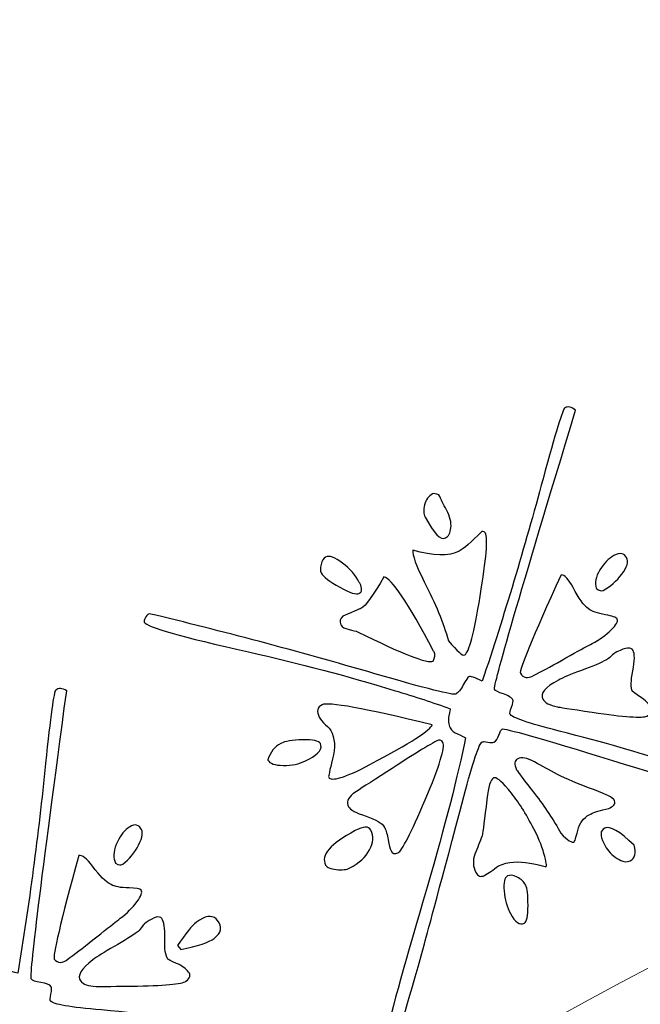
# Model space of a CAD drawing. Header units: millimetres. Extents: x -252 to 241, y -136 to 236.
# Tile 32 of 70: x -177.38 to -172.92, y 8.18 to 15.25. Entities that reach past the tile are written whole.
import ezdxf

# ---------------------------------------------------------------- set-up
doc = ezdxf.new("R2010")
doc.units = ezdxf.units.MM
doc.header["$MEASUREMENT"] = 0
doc.layers.add('Layer 1', color=7, linetype='Continuous')

msp = doc.modelspace()

# ---------------------------------------------------------------- linework, layer by layer
at = {"layer": 'Layer 1', "color": 3, "lineweight": 9}
for points, knots in [([(-73.4539, -53.3216), (-73.4539, -53.3216), (-73.4539, -56.715), (-73.4539, -56.715), (-73.4539, -56.715), (-80.2408, -56.715), (-80.2408, -56.715), (-80.2408, -56.715), (-80.2408, -53.3368), (-80.2408, -53.3368), (-80.2408, -53.3368), (-83.4412, -53.3368), (-83.4412, -53.3368), (-83.4412, -53.3368), (-83.4412, -56.715), (-83.4412, -56.715), (-83.4412, -56.715), (-87.0284, -56.715), (-87.0284, -56.715), (-87.0284, -56.715), (-87.0284, -53.3368), (-87.0284, -53.3368), (-87.0284, -53.3368), (-90.2288, -53.3368), (-90.2288, -53.3368), (-90.2288, -53.3368), (-90.2288, -56.715), (-90.2288, -56.715), (-90.2288, -56.715), (-93.8153, -56.715), (-93.8153, -56.715), (-93.8153, -56.715), (-93.8153, -53.3368), (-93.8153, -53.3368), (-93.8153, -53.3368), (-154.1665, -53.3368), (-154.1665, -53.3368), (-154.1665, -53.3368), (-154.1666, -56.715), (-154.1666, -56.715), (-154.1666, -56.715), (-157.7539, -56.715), (-157.7539, -56.715), (-157.7539, -56.715), (-157.7539, -53.3368), (-157.7539, -53.3368), (-157.7539, -53.3368), (-160.9543, -53.3368), (-160.9543, -53.3368), (-160.9543, -53.3368), (-160.9543, -56.715), (-160.9543, -56.715), (-160.9543, -56.715), (-164.5408, -56.715), (-164.5408, -56.715), (-164.5408, -56.715), (-164.5408, -53.3368), (-164.5408, -53.3368), (-164.5408, -53.3368), (-167.7412, -53.3368), (-167.7412, -53.3368), (-167.7412, -53.3368), (-167.7412, -56.715), (-167.7412, -56.715), (-167.7412, -56.715), (-171.3285, -56.715), (-171.3285, -56.715), (-171.3285, -56.715), (-171.3285, -53.3368), (-171.3285, -53.3368), (-171.3285, -53.3368), (-231.6645, -53.3368), (-231.6645, -53.3368), (-231.6645, -53.3368), (-231.6645, -56.715), (-231.6645, -56.715), (-231.6645, -56.715), (-235.2662, -56.715), (-235.2662, -56.715), (-235.2662, -56.715), (-235.2662, -53.3368), (-235.2662, -53.3368), (-235.2662, -53.3368), (-238.4666, -53.3368), (-238.4666, -53.3368), (-238.4666, -53.3368), (-238.4666, -56.715), (-238.4666, -56.715), (-238.4666, -56.715), (-242.0534, -56.715), (-242.0534, -56.715), (-242.0534, -56.715), (-242.0534, -53.3368), (-242.0534, -53.3368), (-242.0534, -53.3368), (-245.2538, -53.3368), (-245.2538, -53.3368), (-245.2538, -53.3368), (-245.2538, -56.715), (-245.2538, -56.715), (-245.2538, -56.715), (-252.0411, -56.715), (-252.0411, -56.715), (-252.0411, -56.715), (-252.0412, -53.3216), (-252.0412, -53.3216), (-252.0412, -53.3216), (-248.663, -53.3216), (-248.663, -53.3216), (-248.663, -53.3216), (-248.663, -50.1203), (-248.663, -50.1203), (-248.663, -50.1203), (-252.0412, -50.1203), (-252.0412, -50.1203), (-252.0412, -50.1203), (-252.0412, -46.5339), (-252.0412, -46.5339), (-252.0412, -46.5339), (-248.663, -46.5339), (-248.663, -46.5339), (-248.663, -46.5339), (-248.663, -43.3335), (-248.663, -43.3335), (-248.663, -43.3335), (-252.0412, -43.3335), (-252.0412, -43.3335), (-252.0412, -43.3335), (-252.0412, -39.747), (-252.0412, -39.747), (-252.0412, -39.747), (-248.663, -39.747), (-248.663, -39.747), (-248.663, -39.747), (-248.663, 17.2489), (-248.663, 17.2489), (-248.663, 17.2489), (-252.0412, 17.2489), (-252.0412, 17.2489), (-252.0412, 17.2489), (-252.0412, 20.8354), (-252.0412, 20.8354), (-252.0412, 20.8354), (-248.663, 20.8354), (-248.663, 20.8354), (-248.663, 20.8354), (-248.663, 24.0366), (-248.663, 24.0366), (-248.663, 24.0366), (-252.0412, 24.0366), (-252.0412, 24.0366), (-252.0412, 24.0366), (-252.0412, 27.6231), (-252.0412, 27.6231), (-252.0412, 27.6231), (-248.663, 27.6231), (-248.663, 27.6231), (-248.663, 27.6231), (-248.663, 30.8235), (-248.663, 30.8235), (-248.663, 30.8235), (-252.0412, 30.8235), (-252.0412, 30.8235), (-252.0412, 30.8235), (-252.0412, 34.217), (-252.0412, 34.217), (-252.0412, 34.217), (-245.2539, 34.217), (-245.2539, 34.217), (-245.2539, 34.217), (-245.2538, 30.8388), (-245.2538, 30.8388), (-245.2538, 30.8388), (-242.0534, 30.8388), (-242.0534, 30.8388), (-242.0534, 30.8388), (-242.0534, 34.217), (-242.0534, 34.217), (-242.0534, 34.217), (-238.4666, 34.217), (-238.4666, 34.217), (-238.4666, 34.217), (-238.4666, 30.8388), (-238.4666, 30.8388), (-238.4666, 30.8388), (-235.2662, 30.8388), (-235.2662, 30.8388), (-235.2662, 30.8388), (-235.2662, 34.217), (-235.2662, 34.217), (-235.2662, 34.217), (-231.6645, 34.217), (-231.6645, 34.217), (-231.6645, 34.217), (-231.6645, 30.8388), (-231.6645, 30.8388), (-231.6645, 30.8388), (-171.1346, 30.8388), (-171.1346, 30.8388), (-171.1346, 30.8388), (-171.1346, 34.217), (-171.1346, 34.217), (-171.1346, 34.217), (-167.7412, 34.217), (-167.7412, 34.217), (-167.7412, 34.217), (-167.7412, 30.8388), (-167.7412, 30.8388), (-167.7412, 30.8388), (-164.5408, 30.8388), (-164.5408, 30.8388), (-164.5408, 30.8388), (-164.5408, 34.217), (-164.5408, 34.217), (-164.5408, 34.217), (-160.9543, 34.217), (-160.9543, 34.217), (-160.9543, 34.217), (-160.9543, 30.8388), (-160.9543, 30.8388), (-160.9543, 30.8388), (-157.7539, 30.8388), (-157.7539, 30.8388), (-157.7539, 30.8388), (-157.7539, 34.217), (-157.7539, 34.217), (-157.7539, 34.217), (-154.1666, 34.217), (-154.1666, 34.217), (-154.1666, 34.217), (-154.1666, 30.8388), (-154.1666, 30.8388), (-154.1666, 30.8388), (-93.8154, 30.8388), (-93.8154, 30.8388), (-93.8154, 30.8388), (-93.8153, 34.217), (-93.8153, 34.217), (-93.8153, 34.217), (-90.2288, 34.217), (-90.2288, 34.217), (-90.2288, 34.217), (-90.2288, 30.8388), (-90.2288, 30.8388), (-90.2288, 30.8388), (-87.0284, 30.8388), (-87.0284, 30.8388), (-87.0284, 30.8388), (-87.0284, 34.217), (-87.0284, 34.217), (-87.0284, 34.217), (-83.4412, 34.217), (-83.4412, 34.217), (-83.4412, 34.217), (-83.4412, 30.8388), (-83.4412, 30.8388), (-83.4412, 30.8388), (-80.2408, 30.8388), (-80.2408, 30.8388), (-80.2408, 30.8388), (-80.2408, 34.217), (-80.2408, 34.217), (-80.2408, 34.217), (-73.4539, 34.217), (-73.4539, 34.217), (-73.4539, 34.217), (-73.4539, 30.8235), (-73.4539, 30.8235), (-73.4539, 30.8235), (-76.8321, 30.8235), (-76.8321, 30.8235), (-76.8321, 30.8235), (-76.8321, 27.6231), (-76.8321, 27.6231), (-76.8321, 27.6231), (-73.4539, 27.6231), (-73.4539, 27.6231), (-73.4539, 27.6231), (-73.4539, 24.0366), (-73.4539, 24.0366), (-73.4539, 24.0366), (-76.8321, 24.0366), (-76.8321, 24.0366), (-76.8321, 24.0366), (-76.8321, 20.8354), (-76.8321, 20.8354), (-76.8321, 20.8354), (-73.4539, 20.8354), (-73.4539, 20.8354), (-73.4539, 20.8354), (-73.4539, 17.2489), (-73.4539, 17.2489), (-73.4539, 17.2489), (-76.8321, 17.2489), (-76.8321, 17.2489), (-76.8321, 17.2489), (-76.8321, -39.747), (-76.8321, -39.747), (-76.8321, -39.747), (-73.4539, -39.747), (-73.4539, -39.747), (-73.4539, -39.747), (-73.4539, -43.3335), (-73.4539, -43.3335), (-73.4539, -43.3335), (-76.8321, -43.3335), (-76.8321, -43.3335), (-76.8321, -43.3335), (-76.8321, -46.5339), (-76.8321, -46.5339), (-76.8321, -46.5339), (-73.4539, -46.5339), (-73.4539, -46.5339), (-73.4539, -46.5339), (-73.4539, -50.1203), (-73.4539, -50.1203), (-73.4539, -50.1203), (-76.8321, -50.1203), (-76.8321, -50.1203), (-76.8321, -50.1203), (-76.8321, -53.3216), (-76.8321, -53.3216), (-76.8321, -53.3216), (-73.4539, -53.3216), (-73.4539, -53.3216)], [0, 0, 0, 0, 0.009259, 0.009259, 0.009259, 0.018519, 0.018519, 0.018519, 0.027778, 0.027778, 0.027778, 0.037037, 0.037037, 0.037037, 0.046296, 0.046296, 0.046296, 0.055556, 0.055556, 0.055556, 0.064815, 0.064815, 0.064815, 0.074074, 0.074074, 0.074074, 0.083333, 0.083333, 0.083333, 0.092593, 0.092593, 0.092593, 0.101852, 0.101852, 0.101852, 0.111111, 0.111111, 0.111111, 0.12037, 0.12037, 0.12037, 0.12963, 0.12963, 0.12963, 0.138889, 0.138889, 0.138889, 0.148148, 0.148148, 0.148148, 0.157407, 0.157407, 0.157407, 0.166667, 0.166667, 0.166667, 0.175926, 0.175926, 0.175926, 0.185185, 0.185185, 0.185185, 0.194444, 0.194444, 0.194444, 0.203704, 0.203704, 0.203704, 0.212963, 0.212963, 0.212963, 0.222222, 0.222222, 0.222222, 0.231481, 0.231481, 0.231481, 0.240741, 0.240741, 0.240741, 0.25, 0.25, 0.25, 0.259259, 0.259259, 0.259259, 0.268519, 0.268519, 0.268519, 0.277778, 0.277778, 0.277778, 0.287037, 0.287037, 0.287037, 0.296296, 0.296296, 0.296296, 0.305556, 0.305556, 0.305556, 0.314815, 0.314815, 0.314815, 0.324074, 0.324074, 0.324074, 0.333333, 0.333333, 0.333333, 0.342593, 0.342593, 0.342593, 0.351852, 0.351852, 0.351852, 0.361111, 0.361111, 0.361111, 0.37037, 0.37037, 0.37037, 0.37963, 0.37963, 0.37963, 0.388889, 0.388889, 0.388889, 0.398148, 0.398148, 0.398148, 0.407407, 0.407407, 0.407407, 0.416667, 0.416667, 0.416667, 0.425926, 0.425926, 0.425926, 0.435185, 0.435185, 0.435185, 0.444444, 0.444444, 0.444444, 0.453704, 0.453704, 0.453704, 0.462963, 0.462963, 0.462963, 0.472222, 0.472222, 0.472222, 0.481481, 0.481481, 0.481481, 0.490741, 0.490741, 0.490741, 0.5, 0.5, 0.5, 0.509259, 0.509259, 0.509259, 0.518519, 0.518519, 0.518519, 0.527778, 0.527778, 0.527778, 0.537037, 0.537037, 0.537037, 0.546296, 0.546296, 0.546296, 0.555556, 0.555556, 0.555556, 0.564815, 0.564815, 0.564815, 0.574074, 0.574074, 0.574074, 0.583333, 0.583333, 0.583333, 0.592593, 0.592593, 0.592593, 0.601852, 0.601852, 0.601852, 0.611111, 0.611111, 0.611111, 0.62037, 0.62037, 0.62037, 0.62963, 0.62963, 0.62963, 0.638889, 0.638889, 0.638889, 0.648148, 0.648148, 0.648148, 0.657407, 0.657407, 0.657407, 0.666667, 0.666667, 0.666667, 0.675926, 0.675926, 0.675926, 0.685185, 0.685185, 0.685185, 0.694444, 0.694444, 0.694444, 0.703704, 0.703704, 0.703704, 0.712963, 0.712963, 0.712963, 0.722222, 0.722222, 0.722222, 0.731481, 0.731481, 0.731481, 0.740741, 0.740741, 0.740741, 0.75, 0.75, 0.75, 0.759259, 0.759259, 0.759259, 0.768519, 0.768519, 0.768519, 0.777778, 0.777778, 0.777778, 0.787037, 0.787037, 0.787037, 0.796296, 0.796296, 0.796296, 0.805556, 0.805556, 0.805556, 0.814815, 0.814815, 0.814815, 0.824074, 0.824074, 0.824074, 0.833333, 0.833333, 0.833333, 0.842593, 0.842593, 0.842593, 0.851852, 0.851852, 0.851852, 0.861111, 0.861111, 0.861111, 0.87037, 0.87037, 0.87037, 0.87963, 0.87963, 0.87963, 0.888889, 0.888889, 0.888889, 0.898148, 0.898148, 0.898148, 0.907407, 0.907407, 0.907407, 0.916667, 0.916667, 0.916667, 0.925926, 0.925926, 0.925926, 0.935185, 0.935185, 0.935185, 0.944444, 0.944444, 0.944444, 0.953704, 0.953704, 0.953704, 0.962963, 0.962963, 0.962963, 0.972222, 0.972222, 0.972222, 0.981481, 0.981481, 0.981481, 0.990741, 0.990741, 0.990741, 1, 1, 1, 1]), ([(-184.8769, -11.249), (-184.8769, 0.965), (-174.9616, 10.8812), (-162.7476, 10.8812), (-150.5336, 10.8812), (-140.6174, 0.965), (-140.6174, -11.249), (-140.6174, -23.4622), (-150.5336, -33.3783), (-162.7476, -33.3783), (-174.9616, -33.3783), (-184.8769, -23.4621), (-184.8769, -11.249)], [0, 0, 0, 0, 0.25, 0.25, 0.25, 0.5, 0.5, 0.5, 0.75, 0.75, 0.75, 1, 1, 1, 1])]:
    msp.add_open_spline(points, degree=3, knots=knots, dxfattribs=at)
at = {"layer": 'Layer 1', "color": 5}
for points, knots in [([(-171.689, 9.591), (-171.6752, 9.5648), (-171.6879, 9.5418), (-171.7268, 9.5212), (-171.7425, 9.5129), (-172.2054, 9.6494), (-173.1162, 9.9302), (-173.6299, 10.0886), (-173.8949, 10.164), (-173.9106, 10.1557), (-173.9173, 10.1521), (-173.9242, 10.138), (-173.9335, 10.112), (-173.942, 10.0864), (-173.9541, 10.0695), (-173.9698, 10.0612), (-173.978, 10.0568), (-173.9924, 10.0569), (-174.013, 10.0614), (-174.0336, 10.0659), (-174.0472, 10.0663), (-174.0539, 10.0627), (-174.0756, 10.0512), (-174.1196, 9.9207), (-174.1859, 9.6711), (-174.3478, 9.0626), (-174.4421, 8.7101), (-174.4687, 8.6118), (-174.5975, 8.1472), (-174.6691, 7.9111), (-174.6848, 7.9028), (-174.7043, 7.8925), (-174.7261, 7.903), (-174.7514, 7.9346), (-174.7044, 8.1356), (-174.6036, 8.4973), (-174.4499, 9.0201), (-174.3184, 9.4689), (-174.2269, 9.8266), (-174.1739, 10.0921), (-174.1793, 10.0969), (-174.1988, 10.1067), (-174.231, 10.1203), (-174.2551, 10.1296), (-174.2732, 10.144), (-174.2835, 10.1634), (-174.2973, 10.1896), (-174.3003, 10.2187), (-174.293, 10.2503), (-174.2869, 10.2823), (-174.2835, 10.2994), (-174.2847, 10.3016), (-174.4035, 10.3451), (-174.5366, 10.3887), (-174.6853, 10.4327), (-175.0194, 10.5357), (-175.368, 10.6282), (-175.7327, 10.7093), (-176.2143, 10.8177), (-176.4647, 10.8893), (-176.4829, 10.9237), (-176.4853, 10.9282), (-176.4828, 10.9381), (-176.4771, 10.9526), (-176.4702, 10.9668), (-176.4606, 10.9776), (-176.4479, 10.9843), (-175.9266, 10.8605), (-175.3859, 10.7164), (-174.8243, 10.5526), (-174.4549, 10.4462), (-174.2614, 10.3972), (-174.2442, 10.4063), (-174.2262, 10.4158), (-174.2082, 10.4378), (-174.1893, 10.4727), (-174.17, 10.5087), (-174.1572, 10.528), (-174.1505, 10.5315), (-174.14, 10.537), (-174.1076, 10.5264), (-174.0536, 10.4985), (-173.8951, 10.974), (-173.7493, 11.4591), (-173.6162, 11.9537), (-173.5264, 12.2856), (-173.4738, 12.4561), (-173.4588, 12.464), (-173.4371, 12.4755), (-173.412, 12.4696), (-173.3823, 12.446), (-173.782, 11.1314), (-173.9763, 10.4627), (-173.9648, 10.441), (-173.9589, 10.4298), (-173.9378, 10.4189), (-173.9012, 10.4076), (-173.8646, 10.3963), (-173.8415, 10.3817), (-173.8324, 10.3645), (-173.8288, 10.3578), (-173.8322, 10.3406), (-173.8426, 10.3131), (-173.8526, 10.2848), (-173.8575, 10.2688), (-173.8551, 10.2643), (-173.8413, 10.2381), (-173.7229, 10.1972), (-173.5008, 10.1413), (-173.1705, 10.0564), (-172.9155, 9.9834), (-172.7353, 9.9216), (-172.596, 9.8755), (-172.3666, 9.8148), (-172.0487, 9.7406), (-171.8351, 9.6917), (-171.7186, 9.647), (-171.6976, 9.6073), (-171.6976, 9.6073), (-171.689, 9.591), (-171.689, 9.591)], [0, 0, 0, 0, 0.025, 0.025, 0.025, 0.05, 0.05, 0.05, 0.075, 0.075, 0.075, 0.1, 0.1, 0.1, 0.125, 0.125, 0.125, 0.15, 0.15, 0.15, 0.175, 0.175, 0.175, 0.2, 0.2, 0.2, 0.225, 0.225, 0.225, 0.25, 0.25, 0.25, 0.275, 0.275, 0.275, 0.3, 0.3, 0.3, 0.325, 0.325, 0.325, 0.35, 0.35, 0.35, 0.375, 0.375, 0.375, 0.4, 0.4, 0.4, 0.425, 0.425, 0.425, 0.45, 0.45, 0.45, 0.475, 0.475, 0.475, 0.5, 0.5, 0.5, 0.525, 0.525, 0.525, 0.55, 0.55, 0.55, 0.575, 0.575, 0.575, 0.6, 0.6, 0.6, 0.625, 0.625, 0.625, 0.65, 0.65, 0.65, 0.675, 0.675, 0.675, 0.7, 0.7, 0.7, 0.725, 0.725, 0.725, 0.75, 0.75, 0.75, 0.775, 0.775, 0.775, 0.8, 0.8, 0.8, 0.825, 0.825, 0.825, 0.85, 0.85, 0.85, 0.875, 0.875, 0.875, 0.9, 0.9, 0.9, 0.925, 0.925, 0.925, 0.95, 0.95, 0.95, 0.975, 0.975, 0.975, 1, 1, 1, 1]), ([(-174.3646, 11.8388), (-174.3506, 11.8069), (-174.3324, 11.7706), (-174.3106, 11.7294), (-174.2853, 11.6815), (-174.2741, 11.6386), (-174.2785, 11.6017), (-174.2826, 11.5641), (-174.2957, 11.54), (-174.3174, 11.5285), (-174.3526, 11.5099), (-174.4011, 11.5599), (-174.4632, 11.6774), (-174.4759, 11.7014), (-174.478, 11.7308), (-174.4683, 11.7667), (-174.4597, 11.8029), (-174.4398, 11.8287), (-174.4098, 11.8445), (-174.4008, 11.8492), (-174.3852, 11.847), (-174.3646, 11.8387), (-174.3646, 11.8387), (-174.3646, 11.8388), (-174.3646, 11.8388)], [0, 0, 0, 0, 0.125, 0.125, 0.125, 0.25, 0.25, 0.25, 0.375, 0.375, 0.375, 0.5, 0.5, 0.5, 0.625, 0.625, 0.625, 0.75, 0.75, 0.75, 0.875, 0.875, 0.875, 1, 1, 1, 1]), ([(-174.03, 11.5627), (-174.0118, 11.5283), (-174.0243, 11.378), (-174.0683, 11.1115), (-174.1115, 10.8454), (-174.1488, 10.704), (-174.1795, 10.6878), (-174.1945, 10.6799), (-174.2335, 10.7138), (-174.2958, 10.7901), (-174.3328, 10.918), (-174.3913, 11.0595), (-174.4698, 11.2134), (-174.5289, 11.3306), (-174.5564, 11.4061), (-174.5522, 11.4418), (-174.4057, 11.3966), (-174.2943, 11.3942), (-174.218, 11.4346), (-174.1873, 11.4508), (-174.1335, 11.4975), (-174.0572, 11.5742), (-174.0436, 11.5756), (-174.0348, 11.5717), (-174.03, 11.5627)], [0, 0, 0, 0, 0.125, 0.125, 0.125, 0.25, 0.25, 0.25, 0.375, 0.375, 0.375, 0.5, 0.5, 0.5, 0.625, 0.625, 0.625, 0.75, 0.75, 0.75, 0.875, 0.875, 0.875, 1, 1, 1, 1]), ([(-174.9335, 11.2029), (-174.9137, 11.1655), (-174.9162, 11.1412), (-174.9401, 11.1285), (-174.9573, 11.1194), (-175.0035, 11.1343), (-175.0775, 11.1746), (-175.1515, 11.215), (-175.1966, 11.2495), (-175.2116, 11.278), (-175.2183, 11.2907), (-175.2188, 11.3115), (-175.2118, 11.3382), (-175.2052, 11.3656), (-175.1943, 11.3829), (-175.1793, 11.3908), (-175.1531, 11.4046), (-175.113, 11.3904), (-175.0583, 11.3485), (-175.0036, 11.3066), (-174.9635, 11.2598), (-174.937, 11.2096), (-174.937, 11.2096), (-174.9335, 11.2029), (-174.9335, 11.2029)], [0, 0, 0, 0, 0.125, 0.125, 0.125, 0.25, 0.25, 0.25, 0.375, 0.375, 0.375, 0.5, 0.5, 0.5, 0.625, 0.625, 0.625, 0.75, 0.75, 0.75, 0.875, 0.875, 0.875, 1, 1, 1, 1]), ([(-173.0152, 11.3876), (-173.0002, 11.3592), (-173.0118, 11.3195), (-173.0493, 11.269), (-173.0868, 11.2185), (-173.1321, 11.1793), (-173.1845, 11.1516), (-173.1972, 11.1449), (-173.214, 11.1494), (-173.2337, 11.1668), (-173.2463, 11.2051), (-173.2371, 11.2493), (-173.2075, 11.2984), (-173.1772, 11.3479), (-173.1435, 11.382), (-173.1068, 11.4014), (-173.0626, 11.4247), (-173.0322, 11.4198), (-173.0152, 11.3876)], [0, 0, 0, 0, 0.166667, 0.166667, 0.166667, 0.333333, 0.333333, 0.333333, 0.5, 0.5, 0.5, 0.666667, 0.666667, 0.666667, 0.833333, 0.833333, 0.833333, 1, 1, 1, 1]), ([(-174.4, 10.7101), (-174.3905, 10.6921), (-174.393, 10.6697), (-174.4068, 10.6433), (-174.4442, 10.6235), (-174.6254, 10.6944), (-174.9505, 10.8548), (-174.9582, 10.8584), (-174.9806, 10.8647), (-175.0183, 10.8726), (-175.0426, 10.877), (-175.0595, 10.8872), (-175.069, 10.9052), (-175.0817, 10.9292), (-175.0772, 10.9497), (-175.0556, 10.9669), (-174.96, 11.0088), (-174.9198, 11.0253), (-174.9355, 11.017), (-174.9355, 11.017), (-174.9259, 11.022), (-174.9259, 11.022), (-174.8907, 11.0406), (-174.836, 11.1164), (-174.7602, 11.2485), (-174.7062, 11.2406), (-174.5867, 11.0634), (-174.4031, 10.7161), (-174.4031, 10.7161), (-174.4, 10.7101), (-174.4, 10.7101)], [0, 0, 0, 0, 0.1, 0.1, 0.1, 0.2, 0.2, 0.2, 0.3, 0.3, 0.3, 0.4, 0.4, 0.4, 0.5, 0.5, 0.5, 0.6, 0.6, 0.6, 0.7, 0.7, 0.7, 0.8, 0.8, 0.8, 0.9, 0.9, 0.9, 1, 1, 1, 1]), ([(-173.0828, 10.9448), (-173.0749, 10.9298), (-173.0898, 10.9037), (-173.1261, 10.8673), (-173.1628, 10.8316), (-173.2086, 10.7988), (-173.2633, 10.7699), (-173.2633, 10.7699), (-173.276, 10.7632), (-173.276, 10.7632), (-173.3067, 10.747), (-173.3654, 10.715), (-173.4518, 10.6664), (-173.5374, 10.6183), (-173.6089, 10.5795), (-173.6658, 10.5494), (-173.6658, 10.5494), (-173.6793, 10.5424), (-173.6793, 10.5424), (-173.7272, 10.5171), (-173.7603, 10.5216), (-173.7789, 10.5568), (-173.7892, 10.5763), (-173.6915, 10.8118), (-173.4863, 11.2641), (-173.4609, 11.2632), (-173.4322, 11.2324), (-173.4001, 11.1717), (-173.3597, 11.0954), (-173.3234, 11.0447), (-173.2902, 11.02), (-173.2671, 11.0016), (-173.2258, 10.987), (-173.1665, 10.9762), (-173.1182, 10.9682), (-173.09, 10.9582), (-173.0828, 10.9448)], [0, 0, 0, 0, 0.083333, 0.083333, 0.083333, 0.166667, 0.166667, 0.166667, 0.25, 0.25, 0.25, 0.333333, 0.333333, 0.333333, 0.416667, 0.416667, 0.416667, 0.5, 0.5, 0.5, 0.583333, 0.583333, 0.583333, 0.666667, 0.666667, 0.666667, 0.75, 0.75, 0.75, 0.833333, 0.833333, 0.833333, 0.916667, 0.916667, 0.916667, 1, 1, 1, 1]), ([(-172.969, 10.7205), (-172.9563, 10.6965), (-172.9564, 10.6477), (-172.9714, 10.5746), (-172.9853, 10.5012), (-172.986, 10.4519), (-172.9722, 10.4257), (-172.971, 10.4235), (-172.9525, 10.4102), (-172.9156, 10.3857), (-172.8791, 10.3619), (-172.8543, 10.3367), (-172.8404, 10.3105), (-172.8277, 10.2865), (-172.8371, 10.2663), (-172.8701, 10.2489), (-172.9008, 10.2327), (-173.0313, 10.2422), (-173.262, 10.2764), (-173.4224, 10.3008), (-173.5068, 10.3137), (-173.5132, 10.315), (-173.5695, 10.3274), (-173.604, 10.3455), (-173.6167, 10.3695), (-173.6389, 10.4114), (-173.6016, 10.457), (-173.5058, 10.5076), (-173.4729, 10.525), (-173.4173, 10.5486), (-173.3396, 10.5773), (-173.2607, 10.6056), (-173.2007, 10.6316), (-173.1595, 10.6533), (-173.1505, 10.658), (-173.1397, 10.6666), (-173.1256, 10.6798), (-173.1115, 10.693), (-173.1018, 10.7), (-173.0973, 10.7024), (-173.0973, 10.7024), (-173.0846, 10.7092), (-173.0846, 10.7092), (-173.021, 10.7428), (-172.9828, 10.7467), (-172.969, 10.7205)], [0, 0, 0, 0, 0.066667, 0.066667, 0.066667, 0.133333, 0.133333, 0.133333, 0.2, 0.2, 0.2, 0.266667, 0.266667, 0.266667, 0.333333, 0.333333, 0.333333, 0.4, 0.4, 0.4, 0.466667, 0.466667, 0.466667, 0.533333, 0.533333, 0.533333, 0.6, 0.6, 0.6, 0.666667, 0.666667, 0.666667, 0.733333, 0.733333, 0.733333, 0.8, 0.8, 0.8, 0.866667, 0.866667, 0.866667, 0.933333, 0.933333, 0.933333, 1, 1, 1, 1]), ([(-174.9128, 7.8842), (-174.8944, 7.8599), (-174.9033, 7.8351), (-174.9384, 7.8086), (-174.9526, 7.7979), (-175.4313, 7.8585), (-176.3754, 7.9898), (-176.9079, 8.0639), (-177.1815, 8.0959), (-177.1957, 8.0852), (-177.2011, 8.0811), (-177.2063, 8.0655), (-177.2113, 8.0384), (-177.2156, 8.0118), (-177.2254, 7.9938), (-177.2389, 7.9836), (-177.247, 7.9775), (-177.2607, 7.9745), (-177.2822, 7.9763), (-177.3032, 7.9774), (-177.3167, 7.9757), (-177.3228, 7.9711), (-177.3424, 7.9563), (-177.3644, 7.8197), (-177.3899, 7.5628), (-177.4523, 6.9362), (-177.4889, 6.5732), (-177.4994, 6.4719), (-177.5522, 5.9927), (-177.585, 5.7482), (-177.5985, 5.738), (-177.6167, 5.7242), (-177.64, 5.7311), (-177.67, 5.7582), (-177.6558, 5.9642), (-177.6142, 6.3374), (-177.5462, 6.8779), (-177.4888, 7.3426), (-177.4545, 7.7102), (-177.4454, 7.9803), (-177.452, 7.9848), (-177.4724, 7.9907), (-177.5063, 7.999), (-177.5316, 8.0043), (-177.5517, 8.0156), (-177.5655, 8.0338), (-177.5829, 8.0568), (-177.5909, 8.0857), (-177.5888, 8.118), (-177.5874, 8.1498), (-177.5868, 8.1673), (-177.5883, 8.1693), (-177.7118, 8.1937), (-177.8509, 8.2149), (-178.0053, 8.2352), (-178.3511, 8.2827), (-178.71, 8.3182), (-179.083, 8.3398), (-179.5757, 8.3697), (-179.8337, 8.4008), (-179.8577, 8.4325), (-179.8603, 8.4359), (-179.8601, 8.4455), (-179.8568, 8.4608), (-179.8528, 8.4766), (-179.8445, 8.4881), (-179.8331, 8.4968), (-179.2987, 8.4581), (-178.7412, 8.4029), (-178.1613, 8.3306), (-177.7796, 8.2847), (-177.5808, 8.2673), (-177.5652, 8.2791), (-177.549, 8.2914), (-177.5352, 8.3166), (-177.5221, 8.3541), (-177.5084, 8.3921), (-177.4988, 8.4131), (-177.4927, 8.4177), (-177.4832, 8.4248), (-177.4495, 8.4195), (-177.3922, 8.4013), (-177.3107, 8.8959), (-177.2444, 9.398), (-177.1929, 9.9071), (-177.1579, 10.2498), (-177.1328, 10.4258), (-177.1193, 10.436), (-177.0997, 10.4508), (-177.0733, 10.4495), (-177.0409, 10.4305), (-177.225, 9.0689), (-177.3097, 8.3777), (-177.2949, 8.3581), (-177.2878, 8.3486), (-177.2647, 8.3406), (-177.2267, 8.3353), (-177.1887, 8.33), (-177.1636, 8.3193), (-177.1519, 8.3037), (-177.1473, 8.2976), (-177.1479, 8.2802), (-177.1537, 8.2514), (-177.1595, 8.2226), (-177.1606, 8.2058), (-177.1576, 8.2018), (-177.1397, 8.1782), (-177.0171, 8.1562), (-176.7894, 8.1373), (-176.4493, 8.1057), (-176.1858, 8.0745), (-175.9979, 8.0435), (-175.8532, 8.0191), (-175.6176, 7.9966), (-175.2914, 7.9736), (-175.0727, 7.9595), (-174.9506, 7.934), (-174.9235, 7.8982), (-174.9235, 7.8982), (-174.9128, 7.8842), (-174.9128, 7.8842)], [0, 0, 0, 0, 0.025, 0.025, 0.025, 0.05, 0.05, 0.05, 0.075, 0.075, 0.075, 0.1, 0.1, 0.1, 0.125, 0.125, 0.125, 0.15, 0.15, 0.15, 0.175, 0.175, 0.175, 0.2, 0.2, 0.2, 0.225, 0.225, 0.225, 0.25, 0.25, 0.25, 0.275, 0.275, 0.275, 0.3, 0.3, 0.3, 0.325, 0.325, 0.325, 0.35, 0.35, 0.35, 0.375, 0.375, 0.375, 0.4, 0.4, 0.4, 0.425, 0.425, 0.425, 0.45, 0.45, 0.45, 0.475, 0.475, 0.475, 0.5, 0.5, 0.5, 0.525, 0.525, 0.525, 0.55, 0.55, 0.55, 0.575, 0.575, 0.575, 0.6, 0.6, 0.6, 0.625, 0.625, 0.625, 0.65, 0.65, 0.65, 0.675, 0.675, 0.675, 0.7, 0.7, 0.7, 0.725, 0.725, 0.725, 0.75, 0.75, 0.75, 0.775, 0.775, 0.775, 0.8, 0.8, 0.8, 0.825, 0.825, 0.825, 0.85, 0.85, 0.85, 0.875, 0.875, 0.875, 0.9, 0.9, 0.9, 0.925, 0.925, 0.925, 0.95, 0.95, 0.95, 0.975, 0.975, 0.975, 1, 1, 1, 1]), ([(-174.4128, 10.1871), (-174.4196, 10.151), (-174.5681, 10.0552), (-174.8608, 9.9005), (-175.0397, 9.8059), (-175.1386, 9.7757), (-175.1572, 9.8108), (-175.1596, 9.8153), (-175.15, 9.8587), (-175.1291, 9.9406), (-175.1086, 10.0233), (-175.1121, 10.0913), (-175.1409, 10.146), (-175.1456, 10.155), (-175.1584, 10.1683), (-175.1797, 10.1868), (-175.1998, 10.2049), (-175.215, 10.2227), (-175.2245, 10.2407), (-175.2463, 10.2819), (-175.2401, 10.3119), (-175.2049, 10.3305), (-175.1637, 10.3523), (-174.8998, 10.3041), (-174.4127, 10.1871), (-174.4127, 10.1871), (-174.4128, 10.1871), (-174.4128, 10.1871)], [0, 0, 0, 0, 0.111111, 0.111111, 0.111111, 0.222222, 0.222222, 0.222222, 0.333333, 0.333333, 0.333333, 0.444444, 0.444444, 0.444444, 0.555556, 0.555556, 0.555556, 0.666667, 0.666667, 0.666667, 0.777778, 0.777778, 0.777778, 0.888889, 0.888889, 0.888889, 1, 1, 1, 1]), ([(-175.2172, 10.0511), (-175.199, 10.0167), (-175.2262, 9.9793), (-175.3003, 9.9401), (-175.3003, 9.9401), (-175.3234, 9.9279), (-175.3234, 9.9279), (-175.3691, 9.9038), (-175.4226, 9.8927), (-175.4836, 9.894), (-175.5446, 9.8953), (-175.5809, 9.9077), (-175.5939, 9.9324), (-175.5939, 9.9324), (-175.5955, 9.9354), (-175.5955, 9.9354), (-175.5767, 9.9904), (-175.5454, 10.0289), (-175.5019, 10.0519), (-175.4712, 10.0681), (-175.4184, 10.0769), (-175.3446, 10.0786), (-175.27, 10.0807), (-175.2278, 10.0714), (-175.2171, 10.0512), (-175.2171, 10.0512), (-175.2172, 10.0511), (-175.2172, 10.0511)], [0, 0, 0, 0, 0.111111, 0.111111, 0.111111, 0.222222, 0.222222, 0.222222, 0.333333, 0.333333, 0.333333, 0.444444, 0.444444, 0.444444, 0.555556, 0.555556, 0.555556, 0.666667, 0.666667, 0.666667, 0.777778, 0.777778, 0.777778, 0.888889, 0.888889, 0.888889, 1, 1, 1, 1]), ([(-174.3368, 10.0597), (-174.3186, 10.0253), (-174.3609, 9.888), (-174.4631, 9.6482), (-174.5652, 9.4084), (-174.6309, 9.2808), (-174.6593, 9.2658), (-174.681, 9.2543), (-174.6986, 9.2604), (-174.7112, 9.2843), (-174.7179, 9.297), (-174.7238, 9.3226), (-174.7303, 9.3604), (-174.7357, 9.3978), (-174.7439, 9.426), (-174.7542, 9.4455), (-174.7542, 9.4455), (-174.7562, 9.4492), (-174.7562, 9.4492), (-174.7724, 9.4799), (-174.8162, 9.5065), (-174.8887, 9.5295), (-174.9612, 9.5525), (-175.003, 9.5754), (-175.0145, 9.5971), (-175.0307, 9.6278), (-175.0201, 9.6583), (-174.9836, 9.6891), (-174.9781, 9.6949), (-174.9239, 9.7302), (-174.8216, 9.7958), (-174.5936, 9.9441), (-174.446, 10.0365), (-174.3809, 10.0709), (-174.3614, 10.0812), (-174.3462, 10.0777), (-174.3367, 10.0598), (-174.3367, 10.0598), (-174.3368, 10.0597), (-174.3368, 10.0597)], [0, 0, 0, 0, 0.076923, 0.076923, 0.076923, 0.153846, 0.153846, 0.153846, 0.230769, 0.230769, 0.230769, 0.307692, 0.307692, 0.307692, 0.384615, 0.384615, 0.384615, 0.461538, 0.461538, 0.461538, 0.538462, 0.538462, 0.538462, 0.615385, 0.615385, 0.615385, 0.692308, 0.692308, 0.692308, 0.769231, 0.769231, 0.769231, 0.846154, 0.846154, 0.846154, 0.923077, 0.923077, 0.923077, 1, 1, 1, 1]), ([(-173.1052, 9.6468), (-173.0937, 9.6251), (-173.1028, 9.606), (-173.1334, 9.5897), (-173.1334, 9.5897), (-173.1432, 9.5845), (-173.1432, 9.5845), (-173.2039, 9.5725), (-173.2475, 9.559), (-173.2737, 9.5452), (-173.2737, 9.5452), (-173.2835, 9.5401), (-173.2835, 9.5401), (-173.3247, 9.5183), (-173.3526, 9.4806), (-173.3665, 9.4272), (-173.3797, 9.3743), (-173.3889, 9.3464), (-173.3934, 9.344), (-173.4084, 9.3361), (-173.4403, 9.3566), (-173.4887, 9.4066), (-173.5382, 9.5002), (-173.6021, 9.5957), (-173.6777, 9.6917), (-173.7537, 9.7884), (-173.7963, 9.8454), (-173.8058, 9.8634), (-173.8264, 9.9023), (-173.8239, 9.9285), (-173.7977, 9.9424), (-173.7715, 9.9562), (-173.7316, 9.9496), (-173.6786, 9.9201), (-173.6257, 9.8906), (-173.5697, 9.8608), (-173.5122, 9.8299), (-173.4539, 9.7994), (-173.3652, 9.762), (-173.2472, 9.7181), (-173.1605, 9.6864), (-173.1134, 9.6624), (-173.1051, 9.6467), (-173.1051, 9.6467), (-173.1052, 9.6468), (-173.1052, 9.6468)], [0, 0, 0, 0, 0.066667, 0.066667, 0.066667, 0.133333, 0.133333, 0.133333, 0.2, 0.2, 0.2, 0.266667, 0.266667, 0.266667, 0.333333, 0.333333, 0.333333, 0.4, 0.4, 0.4, 0.466667, 0.466667, 0.466667, 0.533333, 0.533333, 0.533333, 0.6, 0.6, 0.6, 0.666667, 0.666667, 0.666667, 0.733333, 0.733333, 0.733333, 0.8, 0.8, 0.8, 0.866667, 0.866667, 0.866667, 0.933333, 0.933333, 0.933333, 1, 1, 1, 1]), ([(-173.6938, 9.4611), (-173.6546, 9.387), (-173.6262, 9.3206), (-173.6094, 9.2615), (-173.5921, 9.2017), (-173.5876, 9.1696), (-173.5959, 9.1652), (-173.5922, 9.1672), (-173.6306, 9.1765), (-173.7109, 9.1925), (-173.7923, 9.2088), (-173.8672, 9.2018), (-173.9358, 9.1741), (-173.9756, 9.1425), (-174.0092, 9.119), (-174.0376, 9.104), (-174.0638, 9.0902), (-174.084, 9.0976), (-174.0991, 9.1261), (-174.1209, 9.1673), (-174.123, 9.2112), (-174.1058, 9.2566), (-174.0879, 9.3025), (-174.0707, 9.346), (-174.0539, 9.3884), (-174.0474, 9.4196), (-174.0369, 9.5066), (-174.0197, 9.6497), (-174.0097, 9.7412), (-173.9938, 9.7927), (-173.9721, 9.8042), (-173.9549, 9.8133), (-173.9194, 9.7861), (-173.8657, 9.7225), (-173.8069, 9.653), (-173.7497, 9.5664), (-173.6939, 9.4609), (-173.6939, 9.4609), (-173.6938, 9.4611), (-173.6938, 9.4611)], [0, 0, 0, 0, 0.076923, 0.076923, 0.076923, 0.153846, 0.153846, 0.153846, 0.230769, 0.230769, 0.230769, 0.307692, 0.307692, 0.307692, 0.384615, 0.384615, 0.384615, 0.461538, 0.461538, 0.461538, 0.538462, 0.538462, 0.538462, 0.615385, 0.615385, 0.615385, 0.692308, 0.692308, 0.692308, 0.769231, 0.769231, 0.769231, 0.846154, 0.846154, 0.846154, 0.923077, 0.923077, 0.923077, 1, 1, 1, 1]), ([(-176.509, 9.4446), (-176.4896, 9.4189), (-176.4947, 9.3779), (-176.5236, 9.3221), (-176.5525, 9.2663), (-176.591, 9.2203), (-176.6383, 9.1845), (-176.6498, 9.1758), (-176.6671, 9.1776), (-176.6898, 9.1923), (-176.7072, 9.228), (-176.7058, 9.2725), (-176.6845, 9.3258), (-176.6625, 9.3796), (-176.6352, 9.4193), (-176.6021, 9.4443), (-176.5622, 9.4744), (-176.5314, 9.4744), (-176.509, 9.4446)], [0, 0, 0, 0, 0.166667, 0.166667, 0.166667, 0.333333, 0.333333, 0.333333, 0.5, 0.5, 0.5, 0.666667, 0.666667, 0.666667, 0.833333, 0.833333, 0.833333, 1, 1, 1, 1]), ([(-174.8554, 9.4302), (-174.8321, 9.386), (-174.8348, 9.3386), (-174.8631, 9.2872), (-174.8915, 9.2358), (-174.9386, 9.1927), (-175.0045, 9.1579), (-175.0285, 9.1452), (-175.0609, 9.1415), (-175.1027, 9.1462), (-175.1445, 9.1509), (-175.1701, 9.1613), (-175.1792, 9.1786), (-175.2164, 9.249), (-175.1452, 9.3316), (-174.9663, 9.4262), (-174.9072, 9.4575), (-174.8705, 9.4587), (-174.8554, 9.4302)], [0, 0, 0, 0, 0.166667, 0.166667, 0.166667, 0.333333, 0.333333, 0.333333, 0.5, 0.5, 0.5, 0.666667, 0.666667, 0.666667, 0.833333, 0.833333, 0.833333, 1, 1, 1, 1]), ([(-172.9615, 9.3205), (-172.9462, 9.2644), (-172.9556, 9.2278), (-172.9908, 9.2092), (-173.0148, 9.1965), (-173.0452, 9.2015), (-173.0836, 9.2253), (-173.1209, 9.2487), (-173.1492, 9.2787), (-173.169, 9.3162), (-173.169, 9.3162), (-173.1793, 9.3357), (-173.1793, 9.3357), (-173.2082, 9.3903), (-173.206, 9.426), (-173.173, 9.4434), (-173.1363, 9.4628), (-173.0661, 9.4223), (-172.9615, 9.3206), (-172.9615, 9.3206), (-172.9615, 9.3205), (-172.9615, 9.3205)], [0, 0, 0, 0, 0.142857, 0.142857, 0.142857, 0.285714, 0.285714, 0.285714, 0.428571, 0.428571, 0.428571, 0.571429, 0.571429, 0.571429, 0.714286, 0.714286, 0.714286, 0.857143, 0.857143, 0.857143, 1, 1, 1, 1]), ([(-176.5054, 8.9974), (-176.4947, 8.9832), (-176.5046, 8.9556), (-176.5357, 8.914), (-176.5657, 8.8722), (-176.6062, 8.8331), (-176.6555, 8.7959), (-176.6555, 8.7959), (-176.667, 8.7872), (-176.667, 8.7872), (-176.6947, 8.7663), (-176.747, 8.7246), (-176.8239, 8.6634), (-176.9014, 8.6017), (-176.9657, 8.552), (-177.0171, 8.5132), (-177.0171, 8.5132), (-177.0292, 8.5039), (-177.0292, 8.5039), (-177.0724, 8.4712), (-177.1058, 8.4704), (-177.1298, 8.5022), (-177.1431, 8.5198), (-177.0849, 8.7686), (-176.9542, 9.2472), (-176.9295, 9.251), (-176.8962, 9.2252), (-176.8544, 9.1698), (-176.8023, 9.1009), (-176.7583, 9.0567), (-176.7217, 9.0377), (-176.6959, 9.0232), (-176.6529, 9.0154), (-176.5926, 9.0143), (-176.5437, 9.0141), (-176.5142, 9.0088), (-176.5055, 8.9973), (-176.5055, 8.9973), (-176.5054, 8.9974), (-176.5054, 8.9974)], [0, 0, 0, 0, 0.076923, 0.076923, 0.076923, 0.153846, 0.153846, 0.153846, 0.230769, 0.230769, 0.230769, 0.307692, 0.307692, 0.307692, 0.384615, 0.384615, 0.384615, 0.461538, 0.461538, 0.461538, 0.538462, 0.538462, 0.538462, 0.615385, 0.615385, 0.615385, 0.692308, 0.692308, 0.692308, 0.769231, 0.769231, 0.769231, 0.846154, 0.846154, 0.846154, 0.923077, 0.923077, 0.923077, 1, 1, 1, 1]), ([(-173.7409, 9.034), (-173.7294, 9.0123), (-173.7238, 8.9636), (-173.7243, 8.8886), (-173.7245, 8.8128), (-173.7334, 8.7698), (-173.7506, 8.7607), (-173.7835, 8.7433), (-173.817, 8.7668), (-173.8503, 8.8296), (-173.876, 8.8783), (-173.8909, 8.9317), (-173.896, 8.9922), (-173.9019, 9.0523), (-173.8933, 9.0885), (-173.8716, 9.0999), (-173.8544, 9.109), (-173.8308, 9.1061), (-173.8025, 9.0924), (-173.7738, 9.0779), (-173.754, 9.0587), (-173.741, 9.034), (-173.741, 9.034), (-173.7409, 9.034), (-173.7409, 9.034)], [0, 0, 0, 0, 0.125, 0.125, 0.125, 0.25, 0.25, 0.25, 0.375, 0.375, 0.375, 0.5, 0.5, 0.5, 0.625, 0.625, 0.625, 0.75, 0.75, 0.75, 0.875, 0.875, 0.875, 1, 1, 1, 1]), ([(-176.3566, 8.7936), (-176.3403, 8.772), (-176.333, 8.7244), (-176.3356, 8.6492), (-176.338, 8.5752), (-176.3304, 8.5258), (-176.3125, 8.5021), (-176.311, 8.5001), (-176.2906, 8.49), (-176.2508, 8.4724), (-176.2104, 8.4541), (-176.1819, 8.4332), (-176.164, 8.4096), (-176.1477, 8.388), (-176.1537, 8.3665), (-176.1834, 8.344), (-176.2111, 8.3231), (-176.3414, 8.3116), (-176.5746, 8.3084), (-176.7368, 8.3068), (-176.8222, 8.306), (-176.8293, 8.307), (-176.8864, 8.3095), (-176.9233, 8.3219), (-176.9397, 8.3435), (-176.9683, 8.3813), (-176.9388, 8.4322), (-176.8524, 8.4976), (-176.8227, 8.5201), (-176.7717, 8.5522), (-176.6995, 8.593), (-176.6267, 8.6342), (-176.5711, 8.6688), (-176.5339, 8.6969), (-176.5258, 8.703), (-176.5165, 8.7132), (-176.5047, 8.7285), (-176.4929, 8.7438), (-176.485, 8.753), (-176.4809, 8.756), (-176.4809, 8.756), (-176.4688, 8.765), (-176.4688, 8.765), (-176.4121, 8.8079), (-176.3745, 8.8172), (-176.3566, 8.7935), (-176.3566, 8.7935), (-176.3566, 8.7936), (-176.3566, 8.7936)], [0, 0, 0, 0, 0.0625, 0.0625, 0.0625, 0.125, 0.125, 0.125, 0.1875, 0.1875, 0.1875, 0.25, 0.25, 0.25, 0.3125, 0.3125, 0.3125, 0.375, 0.375, 0.375, 0.4375, 0.4375, 0.4375, 0.5, 0.5, 0.5, 0.5625, 0.5625, 0.5625, 0.625, 0.625, 0.625, 0.6875, 0.6875, 0.6875, 0.75, 0.75, 0.75, 0.8125, 0.8125, 0.8125, 0.875, 0.875, 0.875, 0.9375, 0.9375, 0.9375, 1, 1, 1, 1]), ([(-175.9564, 8.7808), (-175.9207, 8.7335), (-175.9285, 8.6905), (-175.9798, 8.6517), (-176.017, 8.6236), (-176.0975, 8.5967), (-176.2206, 8.5716), (-176.2206, 8.5716), (-176.2431, 8.6013), (-176.2431, 8.6013), (-176.1852, 8.6875), (-176.1405, 8.7436), (-176.1087, 8.7676), (-176.0479, 8.8135), (-176.0002, 8.822), (-175.965, 8.7923), (-175.965, 8.7923), (-175.9564, 8.7808), (-175.9564, 8.7808)], [0, 0, 0, 0, 0.166667, 0.166667, 0.166667, 0.333333, 0.333333, 0.333333, 0.5, 0.5, 0.5, 0.666667, 0.666667, 0.666667, 0.833333, 0.833333, 0.833333, 1, 1, 1, 1])]:
    msp.add_open_spline(points, degree=3, knots=knots, dxfattribs=at)

doc.saveas('drawing.dxf')
